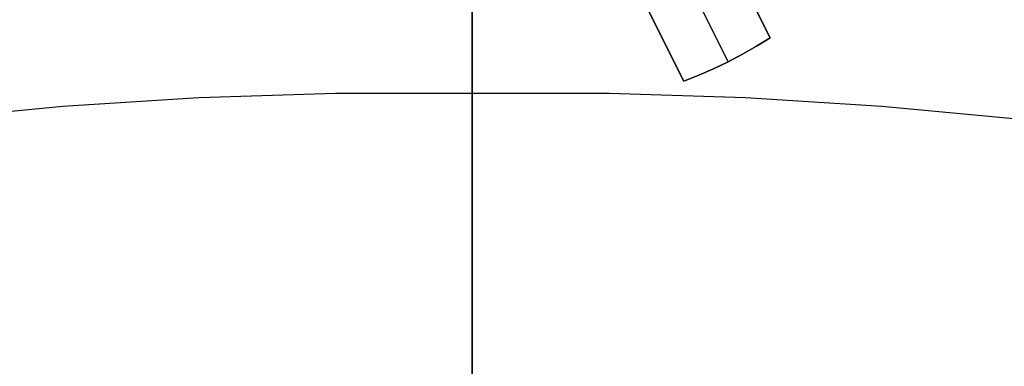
# Model space of a CAD drawing. Header units: millimetres. Extents: x 7986 to 9191, y -11326 to -10283.
# Tile 200 of 256: x 8583.78 to 8593.97, y -10618.43 to -10614.84. Entities that reach past the tile are written whole.
import ezdxf

# ---------------------------------------------------------------- set-up
doc = ezdxf.new("R2010")
doc.units = ezdxf.units.MM
doc.layers.add('BLANCO METALICO', color=7, linetype='Continuous', true_color=0xededed)
doc.layers.add('color', color=7, linetype='Continuous')

msp = doc.modelspace()

# ---------------------------------------------------------------- linework, layer by layer
at = {"color": 7, "true_color": 0xffffff}
for p, q in [((8588.463, -10615.607, 75.023), (8588.463, -10594.6, 60.99)), ((8588.463, -10615.607, 75.023), (8588.463, -10594.6, 60.99)), ((8588.463, -10618.777, 34.059), (8588.463, -10614.22, 34.059)), ((8588.463, -10618.777, 34.059), (8588.463, -10614.22, 34.059)), ((8587.046, -10615.608, 75.023), (8585.633, -10615.654, 75.023)), ((8587.046, -10615.608, 75.023), (8585.633, -10615.654, 75.023)), ((8588.463, -10615.607, 75.023), (8587.046, -10615.608, 75.023)), ((8588.463, -10615.607, 75.023), (8587.046, -10615.608, 75.023)), ((8588.463, -10615.942, 75.24), (8588.463, -10615.607, 75.023)), ((8588.463, -10615.942, 75.24), (8588.463, -10615.607, 75.023)), ((8589.88, -10615.608, 75.023), (8588.463, -10615.607, 75.023)), ((8589.88, -10615.608, 75.023), (8588.463, -10615.607, 75.023)), ((8591.293, -10615.654, 75.023), (8589.88, -10615.608, 75.023)), ((8591.293, -10615.654, 75.023), (8589.88, -10615.608, 75.023)), ((8584.223, -10615.743, 75.023), (8582.819, -10615.875, 75.023)), ((8584.223, -10615.743, 75.023), (8582.819, -10615.875, 75.023)), ((8585.633, -10615.654, 75.023), (8584.223, -10615.743, 75.023)), ((8585.633, -10615.654, 75.023), (8584.223, -10615.743, 75.023)), ((8592.703, -10615.743, 75.023), (8591.293, -10615.654, 75.023)), ((8592.703, -10615.743, 75.023), (8591.293, -10615.654, 75.023)), ((8594.107, -10615.875, 75.023), (8592.703, -10615.743, 75.023)), ((8594.107, -10615.875, 75.023), (8592.703, -10615.743, 75.023)), ((8588.463, -10616.285, 75.445), (8588.463, -10615.942, 75.24)), ((8588.463, -10616.285, 75.445), (8588.463, -10615.942, 75.24)), ((8588.463, -10616.634, 75.639), (8588.463, -10616.285, 75.445)), ((8588.463, -10616.634, 75.639), (8588.463, -10616.285, 75.445)), ((8588.463, -10616.99, 75.821), (8588.463, -10616.634, 75.639)), ((8588.463, -10616.99, 75.821), (8588.463, -10616.634, 75.639)), ((8588.463, -10617.351, 75.991), (8588.463, -10616.99, 75.821)), ((8588.463, -10617.351, 75.991), (8588.463, -10616.99, 75.821)), ((8588.463, -10617.718, 76.149), (8588.463, -10617.351, 75.991)), ((8588.463, -10617.718, 76.149), (8588.463, -10617.351, 75.991)), ((8588.463, -10618.09, 76.296), (8588.463, -10617.718, 76.149)), ((8588.463, -10618.09, 76.296), (8588.463, -10617.718, 76.149)), ((8588.463, -10618.466, 76.429), (8588.463, -10618.09, 76.296)), ((8588.463, -10618.466, 76.429), (8588.463, -10618.09, 76.296))]:
    msp.add_line(p, q, dxfattribs=at)
at = {"layer": 'BLANCO METALICO'}
for p, q in [((8588.463, -10567.611, 139.165), (8588.463, -10640.311, 139.165)), ((8588.463, -10640.811, 139.965), (8588.463, -10567.611, 139.965))]:
    msp.add_line(p, q, dxfattribs=at)
at = {"layer": 'color'}
msp.add_line((8588.463, -10592.811, 17.559), (8588.463, -10738.811, 17.559), dxfattribs=at)
at = {"layer": 'color', "color": 254, "true_color": 0xcad1ee}
for p, q in [((8590.416, -10612.775, -3.571), (8591.548, -10615.032, 0.759)), ((8591.548, -10615.032, 2.259), (8590.416, -10612.775, 2.259)), ((8590.416, -10612.775, -3.571), (8591.548, -10615.032, 0.759)), ((8591.548, -10615.032, 2.259), (8590.416, -10612.775, 2.259)), ((8589.992, -10613.044, -3.571), (8591.112, -10615.279, 0.759)), ((8590.654, -10615.48, 0.759), (8589.522, -10613.223, -3.571)), ((8589.522, -10613.223, 2.259), (8590.654, -10615.48, 2.259)), ((8590.654, -10615.48, 0.759), (8589.522, -10613.223, -3.571)), ((8589.522, -10613.223, 2.259), (8590.654, -10615.48, 2.259)), ((8591.548, -10615.032, 0.759), (8591.405, -10615.119, 0.759)), ((8591.405, -10615.119, 2.259), (8591.548, -10615.032, 2.259)), ((8591.405, -10615.119, 1.509), (8591.548, -10615.032, 1.509)), ((8591.548, -10615.032, 0.759), (8591.405, -10615.119, 0.759)), ((8591.405, -10615.119, 2.259), (8591.548, -10615.032, 2.259)), ((8591.548, -10615.032, 0.759), (8591.548, -10615.032, 2.259)), ((8591.548, -10615.032, 0.759), (8591.548, -10615.032, 2.259)), ((8591.405, -10615.119, 0.759), (8591.26, -10615.201, 0.759)), ((8591.26, -10615.201, 2.259), (8591.405, -10615.119, 2.259)), ((8591.26, -10615.201, 1.509), (8591.405, -10615.119, 1.509)), ((8591.405, -10615.119, 0.759), (8591.26, -10615.201, 0.759)), ((8591.26, -10615.201, 2.259), (8591.405, -10615.119, 2.259)), ((8591.26, -10615.201, 0.759), (8591.112, -10615.279, 0.759)), ((8591.112, -10615.279, 2.259), (8591.26, -10615.201, 2.259)), ((8591.112, -10615.279, 1.509), (8591.26, -10615.201, 1.509)), ((8591.26, -10615.201, 0.759), (8591.112, -10615.279, 0.759)), ((8591.112, -10615.279, 2.259), (8591.26, -10615.201, 2.259)), ((8591.112, -10615.279, 0.759), (8590.961, -10615.351, 0.759)), ((8590.961, -10615.351, 2.259), (8591.112, -10615.279, 2.259)), ((8590.961, -10615.351, 1.509), (8591.112, -10615.279, 1.509)), ((8591.112, -10615.279, 0.759), (8590.961, -10615.351, 0.759)), ((8590.961, -10615.351, 2.259), (8591.112, -10615.279, 2.259)), ((8591.112, -10615.279, 0.759), (8591.112, -10615.279, 2.259)), ((8590.809, -10615.418, 0.759), (8590.654, -10615.48, 0.759)), ((8590.654, -10615.48, 2.259), (8590.809, -10615.418, 2.259)), ((8590.654, -10615.48, 1.509), (8590.809, -10615.418, 1.509)), ((8590.809, -10615.418, 0.759), (8590.654, -10615.48, 0.759)), ((8590.654, -10615.48, 2.259), (8590.809, -10615.418, 2.259)), ((8590.961, -10615.351, 0.759), (8590.809, -10615.418, 0.759)), ((8590.809, -10615.418, 2.259), (8590.961, -10615.351, 2.259)), ((8590.809, -10615.418, 1.509), (8590.961, -10615.351, 1.509)), ((8590.961, -10615.351, 0.759), (8590.809, -10615.418, 0.759)), ((8590.809, -10615.418, 2.259), (8590.961, -10615.351, 2.259)), ((8590.654, -10615.48, 2.259), (8590.654, -10615.48, 0.759)), ((8590.654, -10615.48, 2.259), (8590.654, -10615.48, 0.759))]:
    msp.add_line(p, q, dxfattribs=at)

doc.saveas('drawing.dxf')
